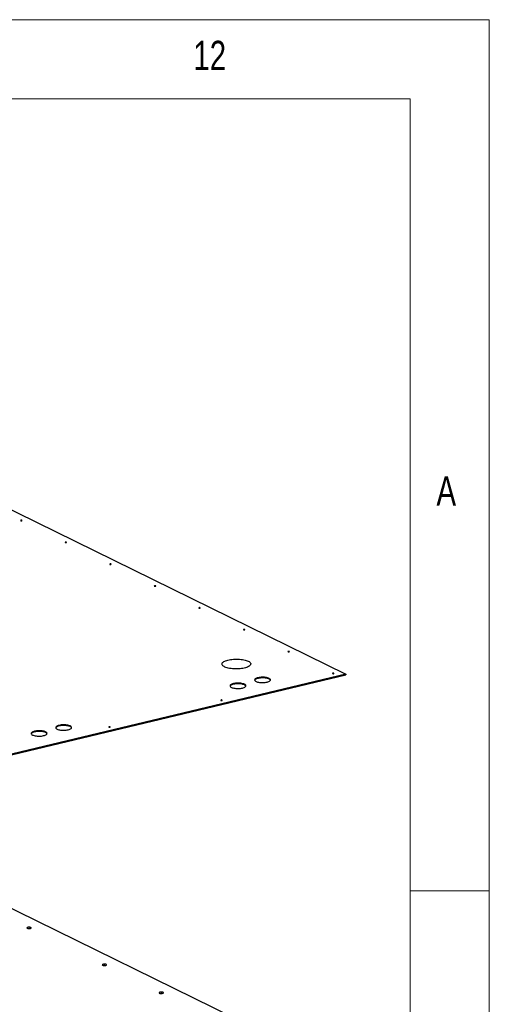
# Model space of a CAD drawing. Header units: millimetres. Extents: x 5 to 589, y 5 to 415.
# Tile 115 of 115: x 559 to 589, y 353 to 415. Entities that reach past the tile are written whole.
import ezdxf

# ---------------------------------------------------------------- set-up
doc = ezdxf.new("R2010")
doc.units = ezdxf.units.MM
doc.layers.add('NOTES', color=6, linetype='Continuous')
doc.layers.add('TRAIT-FORT', color=4, linetype='Continuous', lineweight=25)
doc.styles.add('SLDTEXTSTYLE0', font='TXT', dxfattribs={"width": 0.75})

msp = doc.modelspace()

# ---------------------------------------------------------------- linework, layer by layer
at = {"color": 7, "linetype": 'Continuous', "lineweight": 18}
for p, q in [((589, 415), (5, 415)), ((589, 5), (589, 415)), ((584, 410), (10, 410)), ((584, 10), (584, 410)), ((584, 360), (589, 360))]:
    msp.add_line(p, q, dxfattribs=at)
at = {"layer": 'TRAIT-FORT', "color": 4, "linetype": 'Continuous', "lineweight": 25}
for p, q in [((556.90538, 384.99327), (579.95395, 373.68065)), ((579.95395, 373.68065), (541.98081, 364.57752)), ((541.98099, 364.53724), (579.95413, 373.64037)), ((579.95395, 373.68065), (579.95413, 373.64037)), ((545.59709, 365.40411), (580.06649, 348.48595))]:
    msp.add_line(p, q, dxfattribs=at)
at = {"layer": 'TRAIT-FORT', "color": 4, "linetype": 'Continuous', "lineweight": 25, "flags": 128}
for points in [[(559.52614, 383.39091), (559.51333, 383.3951), (559.49675, 383.39728), (559.47892, 383.39711), (559.46255, 383.39463), (559.45013, 383.39021), (559.44355, 383.38452), (559.44382, 383.37843), (559.4509, 383.37287), (559.4637, 383.36868), (559.48028, 383.3665), (559.49811, 383.36666), (559.51449, 383.36914), (559.52691, 383.37356), (559.53348, 383.37925), (559.53321, 383.38534), (559.52614, 383.39091)], [(562.33621, 382.01167), (562.32341, 382.01586), (562.30683, 382.01804), (562.289, 382.01788), (562.27262, 382.0154), (562.2602, 382.01098), (562.25363, 382.00529), (562.2539, 381.9992), (562.26097, 381.99363), (562.27378, 381.98944), (562.29036, 381.98726), (562.30819, 381.98743), (562.32456, 381.98991), (562.33698, 381.99433), (562.34356, 382.00002), (562.34329, 382.00611), (562.33621, 382.01167)], [(565.14629, 380.63244), (565.13349, 380.63663), (565.11691, 380.63881), (565.09907, 380.63865), (565.0827, 380.63617), (565.07028, 380.63174), (565.06371, 380.62606), (565.06398, 380.61997), (565.07105, 380.6144), (565.08385, 380.61021), (565.10043, 380.60803), (565.11827, 380.60819), (565.13464, 380.61067), (565.14706, 380.61509), (565.15364, 380.62078), (565.15337, 380.62687), (565.14629, 380.63244)], [(567.95637, 379.2532), (567.94357, 379.2574), (567.92699, 379.25958), (567.90915, 379.25941), (567.89278, 379.25693), (567.88036, 379.25251), (567.87378, 379.24682), (567.87405, 379.24073), (567.88113, 379.23517), (567.89393, 379.23098), (567.91051, 379.2288), (567.92835, 379.22896), (567.94472, 379.23144), (567.95714, 379.23586), (567.96371, 379.24155), (567.96344, 379.24764), (567.95637, 379.2532)], [(570.76645, 377.87397), (570.75365, 377.87816), (570.73706, 377.88034), (570.71923, 377.88018), (570.70286, 377.8777), (570.69044, 377.87328), (570.68386, 377.86759), (570.68413, 377.8615), (570.69121, 377.85593), (570.70401, 377.85174), (570.72059, 377.84956), (570.73842, 377.84973), (570.7548, 377.85221), (570.76722, 377.85663), (570.77379, 377.86232), (570.77352, 377.86841), (570.76645, 377.87397)], [(573.57652, 376.49474), (573.56372, 376.49893), (573.54714, 376.50111), (573.52931, 376.50095), (573.51293, 376.49847), (573.50051, 376.49404), (573.49394, 376.48836), (573.49421, 376.48227), (573.50128, 376.4767), (573.51409, 376.47251), (573.53067, 376.47033), (573.5485, 376.47049), (573.56487, 376.47297), (573.57729, 376.47739), (573.58387, 376.48308), (573.5836, 376.48917), (573.57652, 376.49474)], [(576.3866, 375.1155), (576.3738, 375.1197), (576.35722, 375.12188), (576.33939, 375.12171), (576.32301, 375.11923), (576.31059, 375.11481), (576.30402, 375.10912), (576.30429, 375.10303), (576.31136, 375.09747), (576.32416, 375.09328), (576.34074, 375.0911), (576.35858, 375.09126), (576.37495, 375.09374), (576.38737, 375.09816), (576.39395, 375.10385), (576.39368, 375.10994), (576.3866, 375.1155)], [(573.79533, 374.50099), (573.84588, 374.47309), (573.8874, 374.44348), (573.91941, 374.41249), (573.94157, 374.38048), (573.9536, 374.34781), (573.95539, 374.31484), (573.9469, 374.28195), (573.92824, 374.24952), (573.89961, 374.21791), (573.86134, 374.18748), (573.81387, 374.15858), (573.75773, 374.13152), (573.69355, 374.10663), (573.62207, 374.08417), (573.5441, 374.06441), (573.46051, 374.04757), (573.37226, 374.03384), (573.28034, 374.02338), (573.1858, 374.01629), (573.08971, 374.01268), (572.99315, 374.01256), (572.89722, 374.01596), (572.80302, 374.02282), (572.71159, 374.03307), (572.62399, 374.0466), (572.5412, 374.06324), (572.46416, 374.08282), (572.39375, 374.10511), (572.33076, 374.12986), (572.2759, 374.15678), (572.2298, 374.18558), (572.19298, 374.21592), (572.16586, 374.24747), (572.14874, 374.27986), (572.14182, 374.31272), (572.14518, 374.3457), (572.15877, 374.3784), (572.18245, 374.41047), (572.21595, 374.44153), (572.25888, 374.47124), (572.31076, 374.49926), (572.371, 374.52527), (572.43893, 374.54898), (572.51376, 374.57012), (572.59466, 374.58844), (572.6807, 374.60375), (572.77091, 374.61587), (572.86427, 374.62465), (572.95972, 374.63001), (573.05619, 374.63188), (573.15256, 374.63024), (573.24776, 374.6251), (573.34071, 374.61653), (573.43035, 374.60463), (573.51567, 374.58952), (573.5957, 374.57138), (573.66953, 374.55042), (573.73632, 374.52686), (573.79533, 374.50099)], [(579.19668, 373.73627), (579.18388, 373.74046), (579.1673, 373.74264), (579.14946, 373.74248), (579.13309, 373.74), (579.12067, 373.73558), (579.11409, 373.72989), (579.11436, 373.7238), (579.12144, 373.71823), (579.13424, 373.71404), (579.15082, 373.71186), (579.16866, 373.71202), (579.18503, 373.71451), (579.19745, 373.71893), (579.20403, 373.72462), (579.20376, 373.73071), (579.19668, 373.73627)], [(573.55839, 373.04366), (573.51377, 373.06249), (573.46169, 373.07894), (573.4032, 373.09266), (573.3395, 373.10337), (573.27187, 373.11086), (573.2017, 373.11497), (573.13041, 373.11563), (573.05946, 373.11281), (572.99029, 373.10657), (572.92431, 373.09705), (572.86286, 373.08443), (572.80719, 373.06897), (572.75844, 373.05099), (572.7176, 373.03086), (572.68549, 373.00897), (572.66278, 372.98578), (572.64993, 372.96177), (572.64719, 372.93741), (572.65462, 372.9132), (572.67208, 372.88965), (572.6992, 372.86722), (572.73544, 372.84637), (572.78005, 372.82754), (572.83213, 372.81109), (572.89062, 372.79737), (572.95433, 372.78666), (573.02196, 372.77917), (573.09213, 372.77505), (573.16341, 372.7744), (573.23436, 372.77722), (573.30353, 372.78345), (573.36951, 372.79298), (573.43096, 372.8056), (573.48663, 372.82105), (573.53538, 372.83904), (573.57623, 372.85917), (573.60833, 372.88106), (573.63104, 372.90425), (573.6439, 372.92826), (573.64664, 372.95262), (573.6392, 372.97683), (573.62175, 373.00038), (573.59462, 373.02281), (573.55839, 373.04366)], [(573.55857, 373.00338), (573.51395, 373.02221), (573.46187, 373.03866), (573.40338, 373.05238), (573.33968, 373.06309), (573.27205, 373.07058), (573.20188, 373.0747), (573.13059, 373.07535), (573.05964, 373.07253), (572.99047, 373.0663), (572.92449, 373.05677), (572.86304, 373.04415), (572.80737, 373.02869), (572.75862, 373.01071), (572.71778, 372.99058), (572.68567, 372.96869), (572.66296, 372.9455), (572.6505, 372.92266)], [(575.11117, 373.4159), (575.06656, 373.43474), (575.01448, 373.45118), (574.95599, 373.4649), (574.89228, 373.47561), (574.82466, 373.4831), (574.75449, 373.48722), (574.6832, 373.48787), (574.61225, 373.48505), (574.54308, 373.47882), (574.4771, 373.46929), (574.41565, 373.45667), (574.35998, 373.44122), (574.31123, 373.42324), (574.27039, 373.4031), (574.23828, 373.38121), (574.21557, 373.35803), (574.20272, 373.33401), (574.19998, 373.30965), (574.20741, 373.28545), (574.22487, 373.26189), (574.25199, 373.23946), (574.28823, 373.21862), (574.33284, 373.19978), (574.38492, 373.18333), (574.44341, 373.16961), (574.50712, 373.1589), (574.57474, 373.15141), (574.64491, 373.1473), (574.7162, 373.14664), (574.78715, 373.14946), (574.85632, 373.1557), (574.9223, 373.16522), (574.98375, 373.17784), (575.03942, 373.1933), (575.08817, 373.21128), (575.12901, 373.23142), (575.16112, 373.2533), (575.18383, 373.27649), (575.19669, 373.30051), (575.19942, 373.32486), (575.19199, 373.34907), (575.17453, 373.37262), (575.14741, 373.39505), (575.11117, 373.4159)], [(575.11135, 373.37562), (575.06674, 373.39446), (575.01466, 373.4109), (574.95617, 373.42462), (574.89246, 373.43533), (574.82484, 373.44282), (574.75467, 373.44694), (574.68338, 373.44759), (574.61243, 373.44477), (574.54326, 373.43854), (574.47728, 373.42901), (574.41583, 373.41639), (574.36016, 373.40094), (574.31141, 373.38296), (574.27057, 373.36282), (574.23846, 373.34093), (574.21575, 373.31775), (574.20328, 373.2949)], [(572.14285, 372.04529), (572.13005, 372.04948), (572.11346, 372.05166), (572.09563, 372.0515), (572.07926, 372.04902), (572.06684, 372.04459), (572.06026, 372.0389), (572.06053, 372.03281), (572.06761, 372.02725), (572.08041, 372.02306), (572.09699, 372.02088), (572.11482, 372.02104), (572.1312, 372.02352), (572.14362, 372.02794), (572.15019, 372.03363), (572.14992, 372.03972), (572.14285, 372.04529)], [(561.01667, 370.03709), (560.97206, 370.05592), (560.91998, 370.07237), (560.86149, 370.08609), (560.79778, 370.0968), (560.73016, 370.10429), (560.65999, 370.10841), (560.5887, 370.10906), (560.51775, 370.10624), (560.44858, 370.10001), (560.3826, 370.09048), (560.32115, 370.07786), (560.26548, 370.06241), (560.21673, 370.04443), (560.17589, 370.02429), (560.14378, 370.0024), (560.12107, 369.97921), (560.10822, 369.9552), (560.10548, 369.93084), (560.11291, 369.90664), (560.13037, 369.88308), (560.15749, 369.86065), (560.19373, 369.83981), (560.23834, 369.82097), (560.29042, 369.80452), (560.34891, 369.7908), (560.41262, 369.78009), (560.48024, 369.7726), (560.55041, 369.76849), (560.6217, 369.76783), (560.69265, 369.77065), (560.76182, 369.77689), (560.8278, 369.78641), (560.88925, 369.79903), (560.94492, 369.81449), (560.99367, 369.83247), (561.03451, 369.8526), (561.06662, 369.87449), (561.08933, 369.89768), (561.10219, 369.9217), (561.10492, 369.94605), (561.09749, 369.97026), (561.08003, 369.99381), (561.05291, 370.01624), (561.01667, 370.03709)], [(561.01685, 369.99681), (560.97224, 370.01564), (560.92016, 370.03209), (560.86167, 370.04581), (560.79796, 370.05652), (560.73034, 370.06401), (560.66017, 370.06813), (560.58888, 370.06878), (560.51793, 370.06596), (560.44876, 370.05973), (560.38278, 370.0502), (560.32133, 370.03758), (560.26566, 370.02213), (560.21691, 370.00415), (560.17607, 369.98401), (560.14396, 369.96212), (560.12125, 369.93894), (560.10878, 369.91609)], [(562.56946, 370.40933), (562.52485, 370.42817), (562.47277, 370.44461), (562.41428, 370.45833), (562.35057, 370.46905), (562.28295, 370.47654), (562.21277, 370.48065), (562.14149, 370.4813), (562.07054, 370.47848), (562.00137, 370.47225), (561.93539, 370.46273), (561.87394, 370.45011), (561.81827, 370.43465), (561.76952, 370.41667), (561.72867, 370.39653), (561.69657, 370.37464), (561.67386, 370.35146), (561.661, 370.32744), (561.65827, 370.30308), (561.6657, 370.27888), (561.68316, 370.25532), (561.71028, 370.23289), (561.74651, 370.21205), (561.79113, 370.19321), (561.84321, 370.17677), (561.9017, 370.16305), (561.9654, 370.15233), (562.03303, 370.14484), (562.1032, 370.14073), (562.17449, 370.14007), (562.24544, 370.14289), (562.31461, 370.14913), (562.38059, 370.15865), (562.44204, 370.17127), (562.49771, 370.18673), (562.54646, 370.20471), (562.5873, 370.22485), (562.61941, 370.24673), (562.64212, 370.26992), (562.65497, 370.29394), (562.65771, 370.3183), (562.65028, 370.3425), (562.63282, 370.36606), (562.6057, 370.38848), (562.56946, 370.40933)], [(562.56964, 370.36905), (562.52503, 370.38789), (562.47295, 370.40433), (562.41446, 370.41805), (562.35075, 370.42877), (562.28313, 370.43626), (562.21295, 370.44037), (562.14167, 370.44102), (562.07072, 370.4382), (562.00155, 370.43197), (561.93557, 370.42245), (561.87412, 370.40983), (561.81845, 370.39437), (561.7697, 370.37639), (561.72885, 370.35625), (561.69675, 370.33437), (561.67404, 370.31118), (561.66157, 370.28833)], [(565.08901, 370.3543), (565.07621, 370.35849), (565.05963, 370.36068), (565.0418, 370.36051), (565.02542, 370.35803), (565.013, 370.35361), (565.00643, 370.34792), (565.0067, 370.34183), (565.01377, 370.33627), (565.02658, 370.33207), (565.04316, 370.32989), (565.06099, 370.33006), (565.07736, 370.33254), (565.08978, 370.33696), (565.09636, 370.34265), (565.09609, 370.34874), (565.08901, 370.3543)], [(560.08332, 357.68767), (560.05736, 357.69715), (560.02454, 357.70371), (559.98753, 357.70683), (559.94933, 357.70624), (559.91303, 357.70201), (559.88158, 357.69447), (559.85751, 357.68423), (559.84279, 357.67213), (559.8386, 357.65914), (559.84529, 357.64631), (559.8623, 357.63469), (559.88827, 357.62521), (559.92109, 357.61865), (559.9581, 357.61553), (559.9963, 357.61611), (560.0326, 357.62035), (560.06405, 357.62789), (560.08812, 357.63812), (560.10284, 357.65023), (560.10703, 357.66322), (560.10034, 357.67605), (560.08332, 357.68767)], [(564.83915, 355.35343), (564.81318, 355.36291), (564.78037, 355.36947), (564.74336, 355.37258), (564.70516, 355.372), (564.66886, 355.36777), (564.6374, 355.36023), (564.61334, 355.34999), (564.59862, 355.33789), (564.59443, 355.3249), (564.60112, 355.31207), (564.61813, 355.30045), (564.6441, 355.29097), (564.67692, 355.28441), (564.71393, 355.28129), (564.75213, 355.28187), (564.78843, 355.28611), (564.81988, 355.29365), (564.84394, 355.30388), (564.85867, 355.31599), (564.86285, 355.32898), (564.85617, 355.34181), (564.83915, 355.35343)], [(568.42631, 353.59279), (568.40034, 353.60227), (568.36753, 353.60883), (568.33052, 353.61195), (568.29232, 353.61136), (568.25602, 353.60713), (568.22456, 353.59959), (568.2005, 353.58935), (568.18578, 353.57725), (568.18159, 353.56426), (568.18828, 353.55143), (568.20529, 353.53981), (568.23126, 353.53033), (568.26408, 353.52377), (568.30109, 353.52065), (568.33929, 353.52123), (568.37559, 353.52547), (568.40704, 353.53301), (568.4311, 353.54325), (568.44583, 353.55535), (568.45001, 353.56834), (568.44333, 353.58117), (568.42631, 353.59279)]]:
    msp.add_lwpolyline(points, dxfattribs=at)
at = {"layer": 'TRAIT-FORT', "color": 4, "linetype": 'Continuous', "lineweight": 25}
for centre, radius, start, end in [((573.50781, 372.86143), 0.15075, 25.8227525, 70.3258108), ((575.0606, 373.23367), 0.15075, 25.8227546, 70.3258104), ((560.9661, 369.85486), 0.15075, 25.8227527, 70.3258108), ((562.51889, 370.2271), 0.15075, 25.8227549, 70.3258104), ((559.97382, 357.43577), 0.18159, 83.2858534, 97.2259856), ((564.72965, 355.10211), 0.18101, 82.8776522, 97.6343005), ((568.31681, 353.34133), 0.18115, 82.9737783, 97.5381475)]:
    msp.add_arc(centre, radius, start, end, dxfattribs=at)

# ---------------------------------------------------------------- texts
at = {"layer": 'NOTES', "color": 211, "attachment_point": 1, "style": 'SLDTEXTSTYLE0'}
for s, insert, char_height in [('12', (570.33334, 413.66802), 1.852083), ('A', (585.66668, 386.16802), 1.85208)]:
    msp.add_mtext(s, dxfattribs=dict(at, insert=insert, char_height=char_height))

doc.saveas('drawing.dxf')
